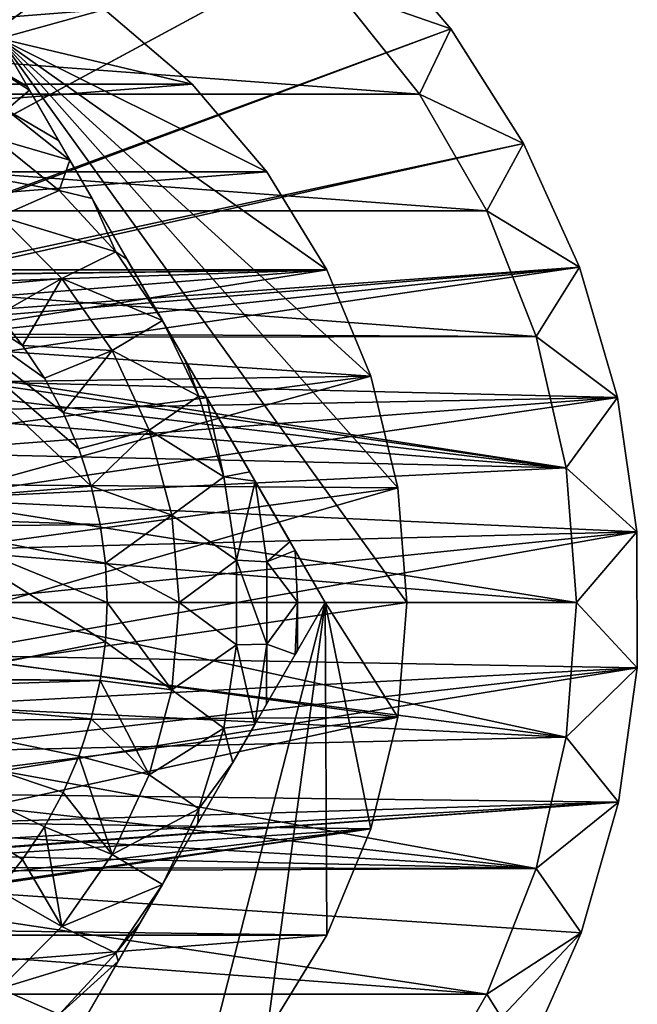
# Model space of a CAD drawing. Header units: inches. Extents: x -9.1 to 9.1, y 0 to 18.8.
# Tile 211 of 256: x -8.529 to -8.358, y 9.615 to 9.887. Entities that reach past the tile are written whole.
import ezdxf

# ---------------------------------------------------------------- set-up
doc = ezdxf.new("R2010")
doc.units = ezdxf.units.IN
doc.header["$LTSCALE"] = 65.185185
doc.header["$MEASUREMENT"] = 0
for name, color, linetype in [('102', 7, 'CONTINUOUS'), ('222', 7, 'CONTINUOUS'), ('223', 7, 'CONTINUOUS'), ('224', 7, 'CONTINUOUS'), ('603', 7, 'CONTINUOUS'), ('604', 7, 'CONTINUOUS'), ('605', 7, 'CONTINUOUS'), ('606', 7, 'CONTINUOUS'), ('607', 7, 'CONTINUOUS'), ('612', 7, 'CONTINUOUS'), ('613', 7, 'CONTINUOUS'), ('618', 7, 'CONTINUOUS'), ('619', 7, 'CONTINUOUS'), ('620', 7, 'CONTINUOUS'), ('642', 7, 'CONTINUOUS'), ('71', 7, 'CONTINUOUS'), ('77', 7, 'CONTINUOUS'), ('846', 7, 'CONTINUOUS')]:
    doc.layers.add(name, color=color, linetype=linetype)

msp = doc.modelspace()

# ---------------------------------------------------------------- linework, layer by layer
at = {"layer": '102', "color": 253, "linetype": 'Continuous', "true_color": 0xaab4c3}
for points in [[(-8.43419, 9.91348, 6.625), (-8.40979, 9.88487, 6.625), (-8.43419, 9.91348, 6.532), (-8.43419, 9.91348, 6.625)], [(-8.40979, 9.88487, 6.625), (-8.40979, 9.88487, 6.532), (-8.43419, 9.91348, 6.532), (-8.40979, 9.88487, 6.625)], [(-8.40979, 9.88487, 6.625), (-8.38963, 9.85312, 6.625), (-8.40979, 9.88487, 6.532), (-8.40979, 9.88487, 6.625)], [(-8.38963, 9.85312, 6.625), (-8.38963, 9.85312, 6.532), (-8.40979, 9.88487, 6.532), (-8.38963, 9.85312, 6.625)], [(-8.38963, 9.85312, 6.625), (-8.37414, 9.81886, 6.625), (-8.38963, 9.85312, 6.532), (-8.38963, 9.85312, 6.625)], [(-8.37414, 9.81886, 6.625), (-8.37414, 9.81886, 6.532), (-8.38963, 9.85312, 6.532), (-8.37414, 9.81886, 6.625)], [(-8.37414, 9.81886, 6.625), (-8.36359, 9.78277, 6.625), (-8.37414, 9.81886, 6.532), (-8.37414, 9.81886, 6.625)], [(-8.36359, 9.78277, 6.625), (-8.36359, 9.78277, 6.532), (-8.37414, 9.81886, 6.532), (-8.36359, 9.78277, 6.625)], [(-8.36359, 9.78277, 6.625), (-8.35822, 9.74555, 6.625), (-8.36359, 9.78277, 6.532), (-8.36359, 9.78277, 6.625)], [(-8.35822, 9.74555, 6.625), (-8.35822, 9.74555, 6.532), (-8.36359, 9.78277, 6.532), (-8.35822, 9.74555, 6.625)], [(-8.35822, 9.74555, 6.625), (-8.35811, 9.70794, 6.625), (-8.35822, 9.74555, 6.532), (-8.35822, 9.74555, 6.625)], [(-8.35811, 9.70794, 6.625), (-8.35811, 9.70794, 6.532), (-8.35822, 9.74555, 6.532), (-8.35811, 9.70794, 6.625)], [(-8.35811, 9.70794, 6.625), (-8.36328, 9.67069, 6.625), (-8.35811, 9.70794, 6.532), (-8.35811, 9.70794, 6.625)], [(-8.36328, 9.67069, 6.625), (-8.36328, 9.67069, 6.532), (-8.35811, 9.70794, 6.532), (-8.36328, 9.67069, 6.625)], [(-8.36328, 9.67069, 6.625), (-8.37362, 9.63454, 6.625), (-8.36328, 9.67069, 6.532), (-8.36328, 9.67069, 6.625)], [(-8.37362, 9.63454, 6.625), (-8.37362, 9.63454, 6.532), (-8.36328, 9.67069, 6.532), (-8.37362, 9.63454, 6.625)], [(-8.37362, 9.63454, 6.625), (-8.38893, 9.60019, 6.625), (-8.37362, 9.63454, 6.532), (-8.37362, 9.63454, 6.625)], [(-8.38893, 9.60019, 6.625), (-8.38893, 9.60019, 6.532), (-8.37362, 9.63454, 6.532), (-8.38893, 9.60019, 6.625)]]:
    msp.add_3dface(points, dxfattribs=at)
at = {"layer": '222', "color": 252, "linetype": 'Continuous', "true_color": 0x969696}
for points in [[(-8.80826, 9.89604, 6.407), (-8.41844, 9.86683, 6.407), (-8.83156, 9.86683, 6.407), (-8.80826, 9.89604, 6.407)], [(-8.44174, 9.89604, 6.407), (-8.41844, 9.86683, 6.407), (-8.80826, 9.89604, 6.407), (-8.44174, 9.89604, 6.407)], [(-8.83156, 9.86683, 6.407), (-8.39976, 9.83447, 6.407), (-8.85024, 9.83447, 6.407), (-8.83156, 9.86683, 6.407)], [(-8.41844, 9.86683, 6.407), (-8.39976, 9.83447, 6.407), (-8.83156, 9.86683, 6.407), (-8.41844, 9.86683, 6.407)], [(-8.39976, 9.83447, 6.407), (-8.38611, 9.79969, 6.407), (-8.85024, 9.83447, 6.407), (-8.39976, 9.83447, 6.407)], [(-8.85024, 9.83447, 6.407), (-8.38611, 9.79969, 6.407), (-8.625, 9.8007, 6.407), (-8.85024, 9.83447, 6.407)], [(-8.625, 9.8007, 6.407), (-8.38611, 9.79969, 6.407), (-8.61043, 9.79927, 6.407), (-8.625, 9.8007, 6.407)], [(-8.38611, 9.79969, 6.407), (-8.37779, 9.76326, 6.407), (-8.61043, 9.79927, 6.407), (-8.38611, 9.79969, 6.407)], [(-8.61043, 9.79927, 6.407), (-8.37779, 9.76326, 6.407), (-8.59641, 9.79502, 6.407), (-8.61043, 9.79927, 6.407)], [(-8.59641, 9.79502, 6.407), (-8.37779, 9.76326, 6.407), (-8.5835, 9.78811, 6.407), (-8.59641, 9.79502, 6.407)], [(-8.5835, 9.78811, 6.407), (-8.37779, 9.76326, 6.407), (-8.57218, 9.77882, 6.407), (-8.5835, 9.78811, 6.407)], [(-8.57218, 9.77882, 6.407), (-8.37779, 9.76326, 6.407), (-8.56289, 9.7675, 6.407), (-8.57218, 9.77882, 6.407)], [(-8.56289, 9.7675, 6.407), (-8.37779, 9.76326, 6.407), (-8.55598, 9.75459, 6.407), (-8.56289, 9.7675, 6.407)], [(-8.37779, 9.76326, 6.407), (-8.375, 9.726, 6.407), (-8.55598, 9.75459, 6.407), (-8.37779, 9.76326, 6.407)], [(-8.55598, 9.75459, 6.407), (-8.375, 9.726, 6.407), (-8.55173, 9.74057, 6.407), (-8.55598, 9.75459, 6.407)], [(-8.55173, 9.74057, 6.407), (-8.375, 9.726, 6.407), (-8.5503, 9.726, 6.407), (-8.55173, 9.74057, 6.407)], [(-8.5503, 9.726, 6.407), (-8.37779, 9.68874, 6.407), (-8.55173, 9.71143, 6.407), (-8.5503, 9.726, 6.407)], [(-8.375, 9.726, 6.407), (-8.37779, 9.68874, 6.407), (-8.5503, 9.726, 6.407), (-8.375, 9.726, 6.407)], [(-8.55173, 9.71143, 6.407), (-8.37779, 9.68874, 6.407), (-8.55598, 9.69741, 6.407), (-8.55173, 9.71143, 6.407)], [(-8.55598, 9.69741, 6.407), (-8.37779, 9.68874, 6.407), (-8.56289, 9.6845, 6.407), (-8.55598, 9.69741, 6.407)], [(-8.37779, 9.68874, 6.407), (-8.38611, 9.65231, 6.407), (-8.56289, 9.6845, 6.407), (-8.37779, 9.68874, 6.407)], [(-8.56289, 9.6845, 6.407), (-8.38611, 9.65231, 6.407), (-8.57218, 9.67318, 6.407), (-8.56289, 9.6845, 6.407)], [(-8.57218, 9.67318, 6.407), (-8.38611, 9.65231, 6.407), (-8.5835, 9.66389, 6.407), (-8.57218, 9.67318, 6.407)], [(-8.5835, 9.66389, 6.407), (-8.38611, 9.65231, 6.407), (-8.59641, 9.65698, 6.407), (-8.5835, 9.66389, 6.407)], [(-8.59641, 9.65698, 6.407), (-8.38611, 9.65231, 6.407), (-8.61043, 9.65273, 6.407), (-8.59641, 9.65698, 6.407)], [(-8.85024, 9.61753, 6.407), (-8.86389, 9.65231, 6.407), (-8.39976, 9.61753, 6.407), (-8.85024, 9.61753, 6.407)], [(-8.39976, 9.61753, 6.407), (-8.86389, 9.65231, 6.407), (-8.625, 9.6513, 6.407), (-8.39976, 9.61753, 6.407)], [(-8.38611, 9.65231, 6.407), (-8.625, 9.6513, 6.407), (-8.61043, 9.65273, 6.407), (-8.38611, 9.65231, 6.407)], [(-8.38611, 9.65231, 6.407), (-8.39976, 9.61753, 6.407), (-8.625, 9.6513, 6.407), (-8.38611, 9.65231, 6.407)], [(-8.83156, 9.58517, 6.407), (-8.85024, 9.61753, 6.407), (-8.41844, 9.58517, 6.407), (-8.83156, 9.58517, 6.407)], [(-8.41844, 9.58517, 6.407), (-8.85024, 9.61753, 6.407), (-8.39976, 9.61753, 6.407), (-8.41844, 9.58517, 6.407)]]:
    msp.add_3dface(points, dxfattribs=at)
at = {"layer": '223', "color": 252, "linetype": 'Continuous', "true_color": 0x969696}
for points in [[(-8.375, 9.726, 6.532), (-8.37779, 9.68874, 6.532), (-8.375, 9.726, 6.407), (-8.375, 9.726, 6.532)], [(-8.375, 9.726, 6.407), (-8.37779, 9.68874, 6.532), (-8.37779, 9.68874, 6.407), (-8.375, 9.726, 6.407)], [(-8.37779, 9.68874, 6.532), (-8.38611, 9.65231, 6.532), (-8.37779, 9.68874, 6.407), (-8.37779, 9.68874, 6.532)], [(-8.38611, 9.65231, 6.532), (-8.38611, 9.65231, 6.407), (-8.37779, 9.68874, 6.407), (-8.38611, 9.65231, 6.532)], [(-8.38611, 9.65231, 6.532), (-8.39976, 9.61753, 6.532), (-8.38611, 9.65231, 6.407), (-8.38611, 9.65231, 6.532)], [(-8.39976, 9.61753, 6.532), (-8.39976, 9.61753, 6.407), (-8.38611, 9.65231, 6.407), (-8.39976, 9.61753, 6.532)], [(-8.39976, 9.61753, 6.532), (-8.41844, 9.58517, 6.532), (-8.41844, 9.58517, 6.407), (-8.39976, 9.61753, 6.532)], [(-8.39976, 9.61753, 6.532), (-8.41844, 9.58517, 6.407), (-8.39976, 9.61753, 6.407), (-8.39976, 9.61753, 6.532)]]:
    msp.add_3dface(points, dxfattribs=at)
at = {"layer": '224', "color": 252, "linetype": 'Continuous', "true_color": 0x969696}
for points in [[(-8.44174, 9.89604, 6.532), (-8.41844, 9.86683, 6.532), (-8.44174, 9.89604, 6.407), (-8.44174, 9.89604, 6.532)], [(-8.41844, 9.86683, 6.532), (-8.41844, 9.86683, 6.407), (-8.44174, 9.89604, 6.407), (-8.41844, 9.86683, 6.532)], [(-8.41844, 9.86683, 6.532), (-8.39976, 9.83447, 6.532), (-8.41844, 9.86683, 6.407), (-8.41844, 9.86683, 6.532)], [(-8.39976, 9.83447, 6.532), (-8.39976, 9.83447, 6.407), (-8.41844, 9.86683, 6.407), (-8.39976, 9.83447, 6.532)], [(-8.39976, 9.83447, 6.532), (-8.38611, 9.79969, 6.532), (-8.39976, 9.83447, 6.407), (-8.39976, 9.83447, 6.532)], [(-8.38611, 9.79969, 6.532), (-8.38611, 9.79969, 6.407), (-8.39976, 9.83447, 6.407), (-8.38611, 9.79969, 6.532)], [(-8.38611, 9.79969, 6.532), (-8.37779, 9.76326, 6.532), (-8.38611, 9.79969, 6.407), (-8.38611, 9.79969, 6.532)], [(-8.37779, 9.76326, 6.532), (-8.37779, 9.76326, 6.407), (-8.38611, 9.79969, 6.407), (-8.37779, 9.76326, 6.532)], [(-8.37779, 9.76326, 6.532), (-8.375, 9.726, 6.532), (-8.37779, 9.76326, 6.407), (-8.37779, 9.76326, 6.532)], [(-8.375, 9.726, 6.532), (-8.375, 9.726, 6.407), (-8.37779, 9.76326, 6.407), (-8.375, 9.726, 6.532)]]:
    msp.add_3dface(points, dxfattribs=at)
at = {"layer": '603', "color": 252, "linetype": 'Continuous', "true_color": 0x969696}
for points in [[(-8.74432, 9.89023, 6.319), (-8.76854, 9.86954, 6.319), (-8.50568, 9.89023, 6.319), (-8.74432, 9.89023, 6.319)], [(-8.50568, 9.89023, 6.319), (-8.76854, 9.86954, 6.319), (-8.48146, 9.86954, 6.319), (-8.50568, 9.89023, 6.319)], [(-8.76854, 9.86954, 6.319), (-8.78923, 9.84532, 6.319), (-8.48146, 9.86954, 6.319), (-8.76854, 9.86954, 6.319)], [(-8.48146, 9.86954, 6.319), (-8.78923, 9.84532, 6.319), (-8.46077, 9.84532, 6.319), (-8.48146, 9.86954, 6.319)], [(-8.78923, 9.84532, 6.319), (-8.80587, 9.81816, 6.319), (-8.46077, 9.84532, 6.319), (-8.78923, 9.84532, 6.319)], [(-8.46077, 9.84532, 6.319), (-8.80587, 9.81816, 6.319), (-8.44413, 9.81816, 6.319), (-8.46077, 9.84532, 6.319)], [(-8.80587, 9.81816, 6.319), (-8.63334, 9.81594, 6.319), (-8.44413, 9.81816, 6.319), (-8.80587, 9.81816, 6.319)], [(-8.63334, 9.81594, 6.319), (-8.61666, 9.81594, 6.319), (-8.44413, 9.81816, 6.319), (-8.63334, 9.81594, 6.319)], [(-8.61666, 9.81594, 6.319), (-8.60026, 9.81287, 6.319), (-8.44413, 9.81816, 6.319), (-8.61666, 9.81594, 6.319)], [(-8.60026, 9.81287, 6.319), (-8.58471, 9.80685, 6.319), (-8.44413, 9.81816, 6.319), (-8.60026, 9.81287, 6.319)], [(-8.58471, 9.80685, 6.319), (-8.57054, 9.79806, 6.319), (-8.44413, 9.81816, 6.319), (-8.58471, 9.80685, 6.319)], [(-8.44413, 9.81816, 6.319), (-8.57054, 9.79806, 6.319), (-8.43194, 9.78873, 6.319), (-8.44413, 9.81816, 6.319)], [(-8.57054, 9.79806, 6.319), (-8.55821, 9.78682, 6.319), (-8.43194, 9.78873, 6.319), (-8.57054, 9.79806, 6.319)], [(-8.55821, 9.78682, 6.319), (-8.54817, 9.7735, 6.319), (-8.43194, 9.78873, 6.319), (-8.55821, 9.78682, 6.319)], [(-8.54817, 9.7735, 6.319), (-8.54075, 9.75857, 6.319), (-8.43194, 9.78873, 6.319), (-8.54817, 9.7735, 6.319)], [(-8.43194, 9.78873, 6.319), (-8.54075, 9.75857, 6.319), (-8.4245, 9.75776, 6.319), (-8.43194, 9.78873, 6.319)], [(-8.54075, 9.75857, 6.319), (-8.5362, 9.74252, 6.319), (-8.4245, 9.75776, 6.319), (-8.54075, 9.75857, 6.319)], [(-8.5362, 9.74252, 6.319), (-8.53467, 9.726, 6.319), (-8.4245, 9.75776, 6.319), (-8.5362, 9.74252, 6.319)], [(-8.4245, 9.75776, 6.319), (-8.53467, 9.726, 6.319), (-8.422, 9.726, 6.319), (-8.4245, 9.75776, 6.319)], [(-8.53467, 9.726, 6.319), (-8.5362, 9.70948, 6.319), (-8.422, 9.726, 6.319), (-8.53467, 9.726, 6.319)], [(-8.422, 9.726, 6.319), (-8.5362, 9.70948, 6.319), (-8.4245, 9.69424, 6.319), (-8.422, 9.726, 6.319)], [(-8.5362, 9.70948, 6.319), (-8.54075, 9.69343, 6.319), (-8.4245, 9.69424, 6.319), (-8.5362, 9.70948, 6.319)], [(-8.54817, 9.6785, 6.319), (-8.55821, 9.66518, 6.319), (-8.4245, 9.69424, 6.319), (-8.54817, 9.6785, 6.319)], [(-8.4245, 9.69424, 6.319), (-8.55821, 9.66518, 6.319), (-8.43194, 9.66327, 6.319), (-8.4245, 9.69424, 6.319)], [(-8.54075, 9.69343, 6.319), (-8.54817, 9.6785, 6.319), (-8.4245, 9.69424, 6.319), (-8.54075, 9.69343, 6.319)], [(-8.60026, 9.63913, 6.319), (-8.61666, 9.63606, 6.319), (-8.43194, 9.66327, 6.319), (-8.60026, 9.63913, 6.319)], [(-8.43194, 9.66327, 6.319), (-8.61666, 9.63606, 6.319), (-8.44413, 9.63384, 6.319), (-8.43194, 9.66327, 6.319)], [(-8.58471, 9.64515, 6.319), (-8.60026, 9.63913, 6.319), (-8.43194, 9.66327, 6.319), (-8.58471, 9.64515, 6.319)], [(-8.57054, 9.65394, 6.319), (-8.58471, 9.64515, 6.319), (-8.43194, 9.66327, 6.319), (-8.57054, 9.65394, 6.319)], [(-8.55821, 9.66518, 6.319), (-8.57054, 9.65394, 6.319), (-8.43194, 9.66327, 6.319), (-8.55821, 9.66518, 6.319)], [(-8.44413, 9.63384, 6.319), (-8.61666, 9.63606, 6.319), (-8.80587, 9.63384, 6.319), (-8.44413, 9.63384, 6.319)], [(-8.78923, 9.60668, 6.319), (-8.44413, 9.63384, 6.319), (-8.80587, 9.63384, 6.319), (-8.78923, 9.60668, 6.319)], [(-8.46077, 9.60668, 6.319), (-8.44413, 9.63384, 6.319), (-8.78923, 9.60668, 6.319), (-8.46077, 9.60668, 6.319)]]:
    msp.add_3dface(points, dxfattribs=at)
at = {"layer": '604', "color": 252, "linetype": 'Continuous', "true_color": 0x969696}
for points in [[(-8.74432, 9.89023, 6.294), (-8.50568, 9.89023, 6.294), (-8.53479, 9.88225, 6.294), (-8.74432, 9.89023, 6.294)], [(-8.50568, 9.89023, 6.294), (-8.48146, 9.86954, 6.294), (-8.53479, 9.88225, 6.294), (-8.50568, 9.89023, 6.294)], [(-8.4245, 9.75776, 6.294), (-8.422, 9.726, 6.294), (-8.53479, 9.88225, 6.294), (-8.4245, 9.75776, 6.294)], [(-8.53479, 9.88225, 6.294), (-8.422, 9.726, 6.294), (-8.44458, 9.726, 6.294), (-8.53479, 9.88225, 6.294)], [(-8.43194, 9.78873, 6.294), (-8.4245, 9.75776, 6.294), (-8.53479, 9.88225, 6.294), (-8.43194, 9.78873, 6.294)], [(-8.44413, 9.81816, 6.294), (-8.43194, 9.78873, 6.294), (-8.53479, 9.88225, 6.294), (-8.44413, 9.81816, 6.294)], [(-8.46077, 9.84532, 6.294), (-8.44413, 9.81816, 6.294), (-8.53479, 9.88225, 6.294), (-8.46077, 9.84532, 6.294)], [(-8.48146, 9.86954, 6.294), (-8.46077, 9.84532, 6.294), (-8.53479, 9.88225, 6.294), (-8.48146, 9.86954, 6.294)], [(-8.48146, 9.58246, 6.294), (-8.53479, 9.56975, 6.294), (-8.44458, 9.726, 6.294), (-8.48146, 9.58246, 6.294)], [(-8.46077, 9.60668, 6.294), (-8.48146, 9.58246, 6.294), (-8.44458, 9.726, 6.294), (-8.46077, 9.60668, 6.294)], [(-8.44413, 9.63384, 6.294), (-8.46077, 9.60668, 6.294), (-8.44458, 9.726, 6.294), (-8.44413, 9.63384, 6.294)], [(-8.43194, 9.66327, 6.294), (-8.44413, 9.63384, 6.294), (-8.44458, 9.726, 6.294), (-8.43194, 9.66327, 6.294)], [(-8.4245, 9.69424, 6.294), (-8.43194, 9.66327, 6.294), (-8.44458, 9.726, 6.294), (-8.4245, 9.69424, 6.294)], [(-8.422, 9.726, 6.294), (-8.4245, 9.69424, 6.294), (-8.44458, 9.726, 6.294), (-8.422, 9.726, 6.294)]]:
    msp.add_3dface(points, dxfattribs=at)
at = {"layer": '605', "color": 252, "linetype": 'Continuous', "true_color": 0x969696}
for points in [[(-8.50568, 9.89023, 6.319), (-8.48146, 9.86954, 6.319), (-8.50568, 9.89023, 6.294), (-8.50568, 9.89023, 6.319)], [(-8.48146, 9.86954, 6.319), (-8.48146, 9.86954, 6.294), (-8.50568, 9.89023, 6.294), (-8.48146, 9.86954, 6.319)], [(-8.48146, 9.86954, 6.319), (-8.46077, 9.84532, 6.319), (-8.48146, 9.86954, 6.294), (-8.48146, 9.86954, 6.319)], [(-8.46077, 9.84532, 6.319), (-8.46077, 9.84532, 6.294), (-8.48146, 9.86954, 6.294), (-8.46077, 9.84532, 6.319)], [(-8.46077, 9.84532, 6.319), (-8.44413, 9.81816, 6.319), (-8.46077, 9.84532, 6.294), (-8.46077, 9.84532, 6.319)], [(-8.44413, 9.81816, 6.319), (-8.44413, 9.81816, 6.294), (-8.46077, 9.84532, 6.294), (-8.44413, 9.81816, 6.319)], [(-8.44413, 9.81816, 6.319), (-8.43194, 9.78873, 6.319), (-8.44413, 9.81816, 6.294), (-8.44413, 9.81816, 6.319)], [(-8.43194, 9.78873, 6.319), (-8.43194, 9.78873, 6.294), (-8.44413, 9.81816, 6.294), (-8.43194, 9.78873, 6.319)], [(-8.43194, 9.78873, 6.319), (-8.4245, 9.75776, 6.319), (-8.43194, 9.78873, 6.294), (-8.43194, 9.78873, 6.319)], [(-8.4245, 9.75776, 6.319), (-8.4245, 9.75776, 6.294), (-8.43194, 9.78873, 6.294), (-8.4245, 9.75776, 6.319)], [(-8.4245, 9.75776, 6.319), (-8.422, 9.726, 6.319), (-8.4245, 9.75776, 6.294), (-8.4245, 9.75776, 6.319)], [(-8.422, 9.726, 6.319), (-8.422, 9.726, 6.294), (-8.4245, 9.75776, 6.294), (-8.422, 9.726, 6.319)]]:
    msp.add_3dface(points, dxfattribs=at)
at = {"layer": '606', "color": 252, "linetype": 'Continuous', "true_color": 0x969696}
for points in [[(-8.422, 9.726, 6.319), (-8.4245, 9.69424, 6.319), (-8.422, 9.726, 6.294), (-8.422, 9.726, 6.319)], [(-8.4245, 9.69424, 6.319), (-8.4245, 9.69424, 6.294), (-8.422, 9.726, 6.294), (-8.4245, 9.69424, 6.319)], [(-8.4245, 9.69424, 6.319), (-8.43194, 9.66327, 6.319), (-8.4245, 9.69424, 6.294), (-8.4245, 9.69424, 6.319)], [(-8.43194, 9.66327, 6.319), (-8.43194, 9.66327, 6.294), (-8.4245, 9.69424, 6.294), (-8.43194, 9.66327, 6.319)], [(-8.43194, 9.66327, 6.319), (-8.44413, 9.63384, 6.319), (-8.43194, 9.66327, 6.294), (-8.43194, 9.66327, 6.319)], [(-8.44413, 9.63384, 6.319), (-8.44413, 9.63384, 6.294), (-8.43194, 9.66327, 6.294), (-8.44413, 9.63384, 6.319)], [(-8.44413, 9.63384, 6.319), (-8.46077, 9.60668, 6.319), (-8.44413, 9.63384, 6.294), (-8.44413, 9.63384, 6.319)], [(-8.46077, 9.60668, 6.319), (-8.46077, 9.60668, 6.294), (-8.44413, 9.63384, 6.294), (-8.46077, 9.60668, 6.319)]]:
    msp.add_3dface(points, dxfattribs=at)
at = {"layer": '607', "color": 252, "linetype": 'Continuous', "true_color": 0x969696}
for points in [[(-8.53627, 9.85461, 6.194), (-8.51828, 9.84013, 6.194), (-8.55455, 9.84698, 6.194), (-8.53627, 9.85461, 6.194)], [(-8.55455, 9.84698, 6.194), (-8.51828, 9.84013, 6.194), (-8.53467, 9.83296, 6.194), (-8.55455, 9.84698, 6.194)], [(-8.51828, 9.84013, 6.194), (-8.50262, 9.82314, 6.194), (-8.53467, 9.83296, 6.194), (-8.51828, 9.84013, 6.194)], [(-8.53467, 9.83296, 6.194), (-8.50262, 9.82314, 6.194), (-8.51753, 9.81572, 6.194), (-8.53467, 9.83296, 6.194)], [(-8.50262, 9.82314, 6.194), (-8.48968, 9.80413, 6.194), (-8.51753, 9.81572, 6.194), (-8.50262, 9.82314, 6.194)], [(-8.51753, 9.81572, 6.194), (-8.48968, 9.80413, 6.194), (-8.50363, 9.79577, 6.194), (-8.51753, 9.81572, 6.194)], [(-8.48968, 9.80413, 6.194), (-8.47958, 9.78315, 6.194), (-8.50363, 9.79577, 6.194), (-8.48968, 9.80413, 6.194)], [(-8.50363, 9.79577, 6.194), (-8.47958, 9.78315, 6.194), (-8.49338, 9.77372, 6.194), (-8.50363, 9.79577, 6.194)], [(-8.47958, 9.78315, 6.194), (-8.47268, 9.76081, 6.194), (-8.49338, 9.77372, 6.194), (-8.47958, 9.78315, 6.194)], [(-8.49338, 9.77372, 6.194), (-8.47268, 9.76081, 6.194), (-8.48711, 9.75022, 6.194), (-8.49338, 9.77372, 6.194)], [(-8.47268, 9.76081, 6.194), (-8.46919, 9.73769, 6.194), (-8.48711, 9.75022, 6.194), (-8.47268, 9.76081, 6.194)], [(-8.48711, 9.75022, 6.194), (-8.46919, 9.73769, 6.194), (-8.485, 9.726, 6.194), (-8.48711, 9.75022, 6.194)], [(-8.46919, 9.73769, 6.194), (-8.46919, 9.71431, 6.194), (-8.485, 9.726, 6.194), (-8.46919, 9.73769, 6.194)], [(-8.485, 9.726, 6.194), (-8.46919, 9.71431, 6.194), (-8.48711, 9.70178, 6.194), (-8.485, 9.726, 6.194)], [(-8.46919, 9.71431, 6.194), (-8.47268, 9.69119, 6.194), (-8.48711, 9.70178, 6.194), (-8.46919, 9.71431, 6.194)], [(-8.48711, 9.70178, 6.194), (-8.47268, 9.69119, 6.194), (-8.49338, 9.67828, 6.194), (-8.48711, 9.70178, 6.194)], [(-8.47268, 9.69119, 6.194), (-8.47958, 9.66885, 6.194), (-8.49338, 9.67828, 6.194), (-8.47268, 9.69119, 6.194)], [(-8.49338, 9.67828, 6.194), (-8.47958, 9.66885, 6.194), (-8.50363, 9.65623, 6.194), (-8.49338, 9.67828, 6.194)], [(-8.47958, 9.66885, 6.194), (-8.48968, 9.64788, 6.194), (-8.50363, 9.65623, 6.194), (-8.47958, 9.66885, 6.194)], [(-8.50363, 9.65623, 6.194), (-8.48968, 9.64788, 6.194), (-8.51753, 9.63628, 6.194), (-8.50363, 9.65623, 6.194)], [(-8.48968, 9.64788, 6.194), (-8.50262, 9.62886, 6.194), (-8.51753, 9.63628, 6.194), (-8.48968, 9.64788, 6.194)], [(-8.51753, 9.63628, 6.194), (-8.50262, 9.62886, 6.194), (-8.53467, 9.61904, 6.194), (-8.51753, 9.63628, 6.194)], [(-8.50262, 9.62886, 6.194), (-8.51828, 9.61187, 6.194), (-8.53467, 9.61904, 6.194), (-8.50262, 9.62886, 6.194)], [(-8.53467, 9.61904, 6.194), (-8.51828, 9.61187, 6.194), (-8.55455, 9.60502, 6.194), (-8.53467, 9.61904, 6.194)]]:
    msp.add_3dface(points, dxfattribs=at)
at = {"layer": '612', "color": 252, "linetype": 'Continuous', "true_color": 0x969696}
for points in [[(-8.53479, 9.88225, 6.294), (-8.44458, 9.726, 6.294), (-8.53479, 9.88225, 6.20023), (-8.53479, 9.88225, 6.294)], [(-8.53479, 9.88225, 6.20023), (-8.44458, 9.726, 6.294), (-8.5271, 9.86893, 6.19698), (-8.53479, 9.88225, 6.20023)], [(-8.5271, 9.86893, 6.19698), (-8.44458, 9.726, 6.294), (-8.5265, 9.86789, 6.19679), (-8.5271, 9.86893, 6.19698)], [(-8.5265, 9.86789, 6.19679), (-8.44458, 9.726, 6.294), (-8.51848, 9.85399, 6.19507), (-8.5265, 9.86789, 6.19679)], [(-8.51848, 9.85399, 6.19507), (-8.44458, 9.726, 6.294), (-8.51529, 9.84848, 6.19467), (-8.51848, 9.85399, 6.19507)], [(-8.51529, 9.84848, 6.19467), (-8.44458, 9.726, 6.294), (-8.50917, 9.83788, 6.19423), (-8.51529, 9.84848, 6.19467)], [(-8.50917, 9.83788, 6.19423), (-8.44458, 9.726, 6.294), (-8.4995, 9.82112, 6.19402), (-8.50917, 9.83788, 6.19423)], [(-8.44458, 9.726, 6.294), (-8.48968, 9.80413, 6.194), (-8.4995, 9.82112, 6.19402), (-8.44458, 9.726, 6.294)], [(-8.48968, 9.80413, 6.194), (-8.44458, 9.726, 6.294), (-8.48354, 9.79349, 6.194), (-8.48968, 9.80413, 6.194)], [(-8.48354, 9.79349, 6.194), (-8.44458, 9.726, 6.294), (-8.47743, 9.7829, 6.19404), (-8.48354, 9.79349, 6.194)], [(-8.47743, 9.7829, 6.19404), (-8.44458, 9.726, 6.294), (-8.46547, 9.76218, 6.19454), (-8.47743, 9.7829, 6.19404)], [(-8.46547, 9.76218, 6.19454), (-8.44458, 9.726, 6.294), (-8.46397, 9.75959, 6.19469), (-8.46547, 9.76218, 6.19454)], [(-8.46397, 9.75959, 6.19469), (-8.44458, 9.726, 6.294), (-8.45433, 9.74289, 6.19638), (-8.46397, 9.75959, 6.19469)], [(-8.45433, 9.74289, 6.19638), (-8.44458, 9.726, 6.294), (-8.45291, 9.74043, 6.19678), (-8.45433, 9.74289, 6.19638)], [(-8.44458, 9.726, 6.294), (-8.44458, 9.726, 6.20023), (-8.45291, 9.74043, 6.19678), (-8.44458, 9.726, 6.294)]]:
    msp.add_3dface(points, dxfattribs=at)
at = {"layer": '613', "color": 252, "linetype": 'Continuous', "true_color": 0x969696}
for points in [[(-8.44458, 9.726, 6.294), (-8.53479, 9.56975, 6.294), (-8.44458, 9.726, 6.20023), (-8.44458, 9.726, 6.294)], [(-8.44458, 9.726, 6.20023), (-8.53479, 9.56975, 6.294), (-8.45223, 9.71275, 6.19699), (-8.44458, 9.726, 6.20023)], [(-8.45223, 9.71275, 6.19699), (-8.53479, 9.56975, 6.294), (-8.45287, 9.71163, 6.19679), (-8.45223, 9.71275, 6.19699)], [(-8.45287, 9.71163, 6.19679), (-8.53479, 9.56975, 6.294), (-8.46084, 9.69783, 6.19507), (-8.45287, 9.71163, 6.19679)], [(-8.46084, 9.69783, 6.19507), (-8.53479, 9.56975, 6.294), (-8.46408, 9.69222, 6.19467), (-8.46084, 9.69783, 6.19507)], [(-8.46408, 9.69222, 6.19467), (-8.53479, 9.56975, 6.294), (-8.47015, 9.68171, 6.19423), (-8.46408, 9.69222, 6.19467)], [(-8.47015, 9.68171, 6.19423), (-8.53479, 9.56975, 6.294), (-8.47985, 9.66491, 6.19402), (-8.47015, 9.68171, 6.19423)], [(-8.53479, 9.56975, 6.294), (-8.48968, 9.64788, 6.194), (-8.47985, 9.66491, 6.19402), (-8.53479, 9.56975, 6.294)], [(-8.48968, 9.64788, 6.194), (-8.53479, 9.56975, 6.294), (-8.49582, 9.63725, 6.194), (-8.48968, 9.64788, 6.194)], [(-8.49582, 9.63725, 6.194), (-8.53479, 9.56975, 6.294), (-8.50192, 9.62668, 6.19404), (-8.49582, 9.63725, 6.194)], [(-8.50192, 9.62668, 6.19404), (-8.53479, 9.56975, 6.294), (-8.51387, 9.60598, 6.19454), (-8.50192, 9.62668, 6.19404)]]:
    msp.add_3dface(points, dxfattribs=at)
at = {"layer": '618', "color": 252, "linetype": 'Continuous', "true_color": 0x969696}
for points in [[(-8.6, 9.75061, 6.214), (-8.6, 9.84337, 6.214), (-8.50942, 9.75826, 6.214), (-8.6, 9.75061, 6.214)], [(-8.50942, 9.75826, 6.214), (-8.6, 9.84337, 6.214), (-8.51282, 9.7686, 6.214), (-8.50942, 9.75826, 6.214)], [(-8.51282, 9.7686, 6.214), (-8.6, 9.84337, 6.214), (-8.51714, 9.77859, 6.214), (-8.51282, 9.7686, 6.214)], [(-8.51714, 9.77859, 6.214), (-8.6, 9.84337, 6.214), (-8.52235, 9.78815, 6.214), (-8.51714, 9.77859, 6.214)], [(-8.52235, 9.78815, 6.214), (-8.6, 9.84337, 6.214), (-8.5284, 9.79719, 6.214), (-8.52235, 9.78815, 6.214)], [(-8.5284, 9.79719, 6.214), (-8.6, 9.84337, 6.214), (-8.53525, 9.80565, 6.214), (-8.5284, 9.79719, 6.214)], [(-8.50697, 9.74765, 6.214), (-8.6, 9.75061, 6.214), (-8.50942, 9.75826, 6.214), (-8.50697, 9.74765, 6.214)], [(-8.55649, 9.74701, 6.214), (-8.6, 9.75061, 6.214), (-8.50697, 9.74765, 6.214), (-8.55649, 9.74701, 6.214)], [(-8.50549, 9.73687, 6.214), (-8.55649, 9.74701, 6.214), (-8.50697, 9.74765, 6.214), (-8.50549, 9.73687, 6.214)], [(-8.55649, 9.70499, 6.214), (-8.55649, 9.74701, 6.214), (-8.50549, 9.71513, 6.214), (-8.55649, 9.70499, 6.214)], [(-8.50549, 9.71513, 6.214), (-8.55649, 9.74701, 6.214), (-8.505, 9.726, 6.214), (-8.50549, 9.71513, 6.214)], [(-8.505, 9.726, 6.214), (-8.55649, 9.74701, 6.214), (-8.50549, 9.73687, 6.214), (-8.505, 9.726, 6.214)], [(-8.50697, 9.70435, 6.214), (-8.55649, 9.70499, 6.214), (-8.50549, 9.71513, 6.214), (-8.50697, 9.70435, 6.214)], [(-8.6, 9.70139, 6.214), (-8.59132, 9.70499, 6.214), (-8.50697, 9.70435, 6.214), (-8.6, 9.70139, 6.214)], [(-8.50942, 9.69374, 6.214), (-8.6, 9.70139, 6.214), (-8.50697, 9.70435, 6.214), (-8.50942, 9.69374, 6.214)], [(-8.59132, 9.70499, 6.214), (-8.55649, 9.70499, 6.214), (-8.50697, 9.70435, 6.214), (-8.59132, 9.70499, 6.214)], [(-8.53525, 9.64635, 6.214), (-8.6, 9.70139, 6.214), (-8.5284, 9.65481, 6.214), (-8.53525, 9.64635, 6.214)], [(-8.5284, 9.65481, 6.214), (-8.6, 9.70139, 6.214), (-8.52235, 9.66385, 6.214), (-8.5284, 9.65481, 6.214)], [(-8.52235, 9.66385, 6.214), (-8.6, 9.70139, 6.214), (-8.51714, 9.67341, 6.214), (-8.52235, 9.66385, 6.214)], [(-8.51714, 9.67341, 6.214), (-8.6, 9.70139, 6.214), (-8.51282, 9.6834, 6.214), (-8.51714, 9.67341, 6.214)], [(-8.51282, 9.6834, 6.214), (-8.6, 9.70139, 6.214), (-8.50942, 9.69374, 6.214), (-8.51282, 9.6834, 6.214)]]:
    msp.add_3dface(points, dxfattribs=at)
at = {"layer": '619', "color": 252, "linetype": 'Continuous', "true_color": 0x969696}
for points in [[(-8.47958, 9.78315, 6.194), (-8.48968, 9.80413, 6.194), (-8.48354, 9.79349, 6.194), (-8.47958, 9.78315, 6.194)], [(-8.47958, 9.78315, 6.194), (-8.48354, 9.79349, 6.194), (-8.47743, 9.7829, 6.19404), (-8.47958, 9.78315, 6.194)], [(-8.47268, 9.76081, 6.194), (-8.47958, 9.78315, 6.194), (-8.47743, 9.7829, 6.19404), (-8.47268, 9.76081, 6.194)], [(-8.47268, 9.76081, 6.194), (-8.47743, 9.7829, 6.19404), (-8.46547, 9.76218, 6.19454), (-8.47268, 9.76081, 6.194)], [(-8.47268, 9.76081, 6.194), (-8.46547, 9.76218, 6.19454), (-8.46397, 9.75959, 6.19469), (-8.47268, 9.76081, 6.194)], [(-8.46919, 9.73769, 6.194), (-8.47268, 9.76081, 6.194), (-8.46397, 9.75959, 6.19469), (-8.46919, 9.73769, 6.194)], [(-8.46919, 9.73769, 6.194), (-8.46397, 9.75959, 6.19469), (-8.46077, 9.73727, 6.19471), (-8.46919, 9.73769, 6.194)], [(-8.46397, 9.75959, 6.19469), (-8.45433, 9.74289, 6.19638), (-8.46077, 9.73727, 6.19471), (-8.46397, 9.75959, 6.19469)], [(-8.45433, 9.74289, 6.19638), (-8.45291, 9.74043, 6.19678), (-8.46077, 9.73727, 6.19471), (-8.45433, 9.74289, 6.19638)], [(-8.46077, 9.73727, 6.19471), (-8.45291, 9.74043, 6.19678), (-8.45224, 9.72611, 6.19681), (-8.46077, 9.73727, 6.19471)], [(-8.45291, 9.74043, 6.19678), (-8.44458, 9.726, 6.20023), (-8.45224, 9.72611, 6.19681), (-8.45291, 9.74043, 6.19678)], [(-8.46919, 9.71431, 6.194), (-8.46919, 9.73769, 6.194), (-8.46078, 9.71449, 6.19471), (-8.46919, 9.71431, 6.194)], [(-8.46078, 9.71449, 6.19471), (-8.46919, 9.73769, 6.194), (-8.46077, 9.73727, 6.19471), (-8.46078, 9.71449, 6.19471)], [(-8.46078, 9.71449, 6.19471), (-8.46077, 9.73727, 6.19471), (-8.45224, 9.72611, 6.19681), (-8.46078, 9.71449, 6.19471)], [(-8.45287, 9.71163, 6.19679), (-8.46078, 9.71449, 6.19471), (-8.45224, 9.72611, 6.19681), (-8.45287, 9.71163, 6.19679)], [(-8.45223, 9.71275, 6.19699), (-8.45287, 9.71163, 6.19679), (-8.45224, 9.72611, 6.19681), (-8.45223, 9.71275, 6.19699)], [(-8.44458, 9.726, 6.20023), (-8.45223, 9.71275, 6.19699), (-8.45224, 9.72611, 6.19681), (-8.44458, 9.726, 6.20023)], [(-8.47268, 9.69119, 6.194), (-8.46919, 9.71431, 6.194), (-8.46408, 9.69222, 6.19467), (-8.47268, 9.69119, 6.194)], [(-8.46408, 9.69222, 6.19467), (-8.46919, 9.71431, 6.194), (-8.46078, 9.71449, 6.19471), (-8.46408, 9.69222, 6.19467)], [(-8.46084, 9.69783, 6.19507), (-8.46408, 9.69222, 6.19467), (-8.46078, 9.71449, 6.19471), (-8.46084, 9.69783, 6.19507)], [(-8.45287, 9.71163, 6.19679), (-8.46084, 9.69783, 6.19507), (-8.46078, 9.71449, 6.19471), (-8.45287, 9.71163, 6.19679)], [(-8.47958, 9.66885, 6.194), (-8.47268, 9.69119, 6.194), (-8.47015, 9.68171, 6.19423), (-8.47958, 9.66885, 6.194)], [(-8.47268, 9.69119, 6.194), (-8.46408, 9.69222, 6.19467), (-8.47015, 9.68171, 6.19423), (-8.47268, 9.69119, 6.194)], [(-8.47958, 9.66885, 6.194), (-8.47015, 9.68171, 6.19423), (-8.47985, 9.66491, 6.19402), (-8.47958, 9.66885, 6.194)], [(-8.48968, 9.64788, 6.194), (-8.47958, 9.66885, 6.194), (-8.47985, 9.66491, 6.19402), (-8.48968, 9.64788, 6.194)]]:
    msp.add_3dface(points, dxfattribs=at)
at = {"layer": '620', "color": 252, "linetype": 'Continuous', "true_color": 0x969696}
for points in [[(-8.53479, 9.88225, 6.20023), (-8.5271, 9.86893, 6.19698), (-8.53871, 9.87567, 6.19681), (-8.53479, 9.88225, 6.20023)], [(-8.5271, 9.86893, 6.19698), (-8.5265, 9.86789, 6.19679), (-8.53871, 9.87567, 6.19681), (-8.5271, 9.86893, 6.19698)], [(-8.5265, 9.86789, 6.19679), (-8.53291, 9.86245, 6.19471), (-8.53871, 9.87567, 6.19681), (-8.5265, 9.86789, 6.19679)], [(-8.5265, 9.86789, 6.19679), (-8.51848, 9.85399, 6.19507), (-8.53291, 9.86245, 6.19471), (-8.5265, 9.86789, 6.19679)], [(-8.51529, 9.84848, 6.19467), (-8.53627, 9.85461, 6.194), (-8.53291, 9.86245, 6.19471), (-8.51529, 9.84848, 6.19467)], [(-8.51848, 9.85399, 6.19507), (-8.51529, 9.84848, 6.19467), (-8.53291, 9.86245, 6.19471), (-8.51848, 9.85399, 6.19507)], [(-8.51828, 9.84013, 6.194), (-8.53627, 9.85461, 6.194), (-8.51529, 9.84848, 6.19467), (-8.51828, 9.84013, 6.194)], [(-8.51828, 9.84013, 6.194), (-8.51529, 9.84848, 6.19467), (-8.50917, 9.83788, 6.19423), (-8.51828, 9.84013, 6.194)], [(-8.50262, 9.82314, 6.194), (-8.51828, 9.84013, 6.194), (-8.50917, 9.83788, 6.19423), (-8.50262, 9.82314, 6.194)], [(-8.50262, 9.82314, 6.194), (-8.50917, 9.83788, 6.19423), (-8.4995, 9.82112, 6.19402), (-8.50262, 9.82314, 6.194)], [(-8.48968, 9.80413, 6.194), (-8.50262, 9.82314, 6.194), (-8.4995, 9.82112, 6.19402), (-8.48968, 9.80413, 6.194)]]:
    msp.add_3dface(points, dxfattribs=at)
at = {"layer": '642', "color": 252, "linetype": 'Continuous', "true_color": 0x969696}
for points in [[(-8.53467, 9.83296, 6.194), (-8.51753, 9.81572, 6.194), (-8.54283, 9.81345, 6.214), (-8.53467, 9.83296, 6.194)], [(-8.51753, 9.81572, 6.194), (-8.53525, 9.80565, 6.214), (-8.54283, 9.81345, 6.214), (-8.51753, 9.81572, 6.194)], [(-8.51753, 9.81572, 6.194), (-8.5284, 9.79719, 6.214), (-8.53525, 9.80565, 6.214), (-8.51753, 9.81572, 6.194)], [(-8.51753, 9.81572, 6.194), (-8.50363, 9.79577, 6.194), (-8.5284, 9.79719, 6.214), (-8.51753, 9.81572, 6.194)], [(-8.50363, 9.79577, 6.194), (-8.52235, 9.78815, 6.214), (-8.5284, 9.79719, 6.214), (-8.50363, 9.79577, 6.194)], [(-8.50363, 9.79577, 6.194), (-8.51714, 9.77859, 6.214), (-8.52235, 9.78815, 6.214), (-8.50363, 9.79577, 6.194)], [(-8.50363, 9.79577, 6.194), (-8.49338, 9.77372, 6.194), (-8.51714, 9.77859, 6.214), (-8.50363, 9.79577, 6.194)], [(-8.49338, 9.77372, 6.194), (-8.51282, 9.7686, 6.214), (-8.51714, 9.77859, 6.214), (-8.49338, 9.77372, 6.194)], [(-8.49338, 9.77372, 6.194), (-8.50942, 9.75826, 6.214), (-8.51282, 9.7686, 6.214), (-8.49338, 9.77372, 6.194)], [(-8.49338, 9.77372, 6.194), (-8.48711, 9.75022, 6.194), (-8.50942, 9.75826, 6.214), (-8.49338, 9.77372, 6.194)], [(-8.48711, 9.75022, 6.194), (-8.50697, 9.74765, 6.214), (-8.50942, 9.75826, 6.214), (-8.48711, 9.75022, 6.194)], [(-8.48711, 9.75022, 6.194), (-8.50549, 9.73687, 6.214), (-8.50697, 9.74765, 6.214), (-8.48711, 9.75022, 6.194)], [(-8.48711, 9.75022, 6.194), (-8.485, 9.726, 6.194), (-8.50549, 9.73687, 6.214), (-8.48711, 9.75022, 6.194)], [(-8.485, 9.726, 6.194), (-8.505, 9.726, 6.214), (-8.50549, 9.73687, 6.214), (-8.485, 9.726, 6.194)], [(-8.48711, 9.70178, 6.194), (-8.50549, 9.71513, 6.214), (-8.505, 9.726, 6.214), (-8.48711, 9.70178, 6.194)], [(-8.485, 9.726, 6.194), (-8.48711, 9.70178, 6.194), (-8.505, 9.726, 6.214), (-8.485, 9.726, 6.194)], [(-8.48711, 9.70178, 6.194), (-8.50697, 9.70435, 6.214), (-8.50549, 9.71513, 6.214), (-8.48711, 9.70178, 6.194)], [(-8.49338, 9.67828, 6.194), (-8.50942, 9.69374, 6.214), (-8.50697, 9.70435, 6.214), (-8.49338, 9.67828, 6.194)], [(-8.48711, 9.70178, 6.194), (-8.49338, 9.67828, 6.194), (-8.50697, 9.70435, 6.214), (-8.48711, 9.70178, 6.194)], [(-8.49338, 9.67828, 6.194), (-8.51282, 9.6834, 6.214), (-8.50942, 9.69374, 6.214), (-8.49338, 9.67828, 6.194)], [(-8.50363, 9.65623, 6.194), (-8.51714, 9.67341, 6.214), (-8.51282, 9.6834, 6.214), (-8.50363, 9.65623, 6.194)], [(-8.49338, 9.67828, 6.194), (-8.50363, 9.65623, 6.194), (-8.51282, 9.6834, 6.214), (-8.49338, 9.67828, 6.194)], [(-8.50363, 9.65623, 6.194), (-8.52235, 9.66385, 6.214), (-8.51714, 9.67341, 6.214), (-8.50363, 9.65623, 6.194)], [(-8.51753, 9.63628, 6.194), (-8.5284, 9.65481, 6.214), (-8.52235, 9.66385, 6.214), (-8.51753, 9.63628, 6.194)], [(-8.50363, 9.65623, 6.194), (-8.51753, 9.63628, 6.194), (-8.52235, 9.66385, 6.214), (-8.50363, 9.65623, 6.194)], [(-8.51753, 9.63628, 6.194), (-8.53525, 9.64635, 6.214), (-8.5284, 9.65481, 6.214), (-8.51753, 9.63628, 6.194)], [(-8.51753, 9.63628, 6.194), (-8.53467, 9.61904, 6.194), (-8.53525, 9.64635, 6.214), (-8.51753, 9.63628, 6.194)]]:
    msp.add_3dface(points, dxfattribs=at)
at = {"layer": '71', "color": 253, "linetype": 'Continuous', "true_color": 0xaab4c3}
for points in [[(-8.51245, 9.98157, 6.625), (-8.55719, 10.03027, 6.625), (-8.68711, 9.7675, 6.625), (-8.51245, 9.98157, 6.625)], [(-8.67782, 9.77882, 6.625), (-8.51245, 9.98157, 6.625), (-8.68711, 9.7675, 6.625), (-8.67782, 9.77882, 6.625)], [(-8.6665, 9.78811, 6.625), (-8.51245, 9.98157, 6.625), (-8.67782, 9.77882, 6.625), (-8.6665, 9.78811, 6.625)], [(-8.46237, 9.93838, 6.625), (-8.51245, 9.98157, 6.625), (-8.6665, 9.78811, 6.625), (-8.46237, 9.93838, 6.625)], [(-8.43419, 9.91348, 6.625), (-8.46237, 9.93838, 6.625), (-8.6665, 9.78811, 6.625), (-8.43419, 9.91348, 6.625)], [(-8.65359, 9.79502, 6.625), (-8.43419, 9.91348, 6.625), (-8.6665, 9.78811, 6.625), (-8.65359, 9.79502, 6.625)], [(-8.40979, 9.88487, 6.625), (-8.43419, 9.91348, 6.625), (-8.65359, 9.79502, 6.625), (-8.40979, 9.88487, 6.625)], [(-8.63957, 9.79927, 6.625), (-8.40979, 9.88487, 6.625), (-8.65359, 9.79502, 6.625), (-8.63957, 9.79927, 6.625)], [(-8.38963, 9.85312, 6.625), (-8.40979, 9.88487, 6.625), (-8.63957, 9.79927, 6.625), (-8.38963, 9.85312, 6.625)], [(-8.625, 9.8007, 6.625), (-8.38963, 9.85312, 6.625), (-8.63957, 9.79927, 6.625), (-8.625, 9.8007, 6.625)], [(-8.37414, 9.81886, 6.625), (-8.38963, 9.85312, 6.625), (-8.625, 9.8007, 6.625), (-8.37414, 9.81886, 6.625)], [(-8.61043, 9.79927, 6.625), (-8.37414, 9.81886, 6.625), (-8.625, 9.8007, 6.625), (-8.61043, 9.79927, 6.625)], [(-8.59641, 9.79502, 6.625), (-8.37414, 9.81886, 6.625), (-8.61043, 9.79927, 6.625), (-8.59641, 9.79502, 6.625)], [(-8.5835, 9.78811, 6.625), (-8.37414, 9.81886, 6.625), (-8.59641, 9.79502, 6.625), (-8.5835, 9.78811, 6.625)], [(-8.36359, 9.78277, 6.625), (-8.37414, 9.81886, 6.625), (-8.5835, 9.78811, 6.625), (-8.36359, 9.78277, 6.625)], [(-8.57218, 9.77882, 6.625), (-8.36359, 9.78277, 6.625), (-8.5835, 9.78811, 6.625), (-8.57218, 9.77882, 6.625)], [(-8.56289, 9.7675, 6.625), (-8.36359, 9.78277, 6.625), (-8.57218, 9.77882, 6.625), (-8.56289, 9.7675, 6.625)], [(-8.55598, 9.75459, 6.625), (-8.36359, 9.78277, 6.625), (-8.56289, 9.7675, 6.625), (-8.55598, 9.75459, 6.625)], [(-8.35822, 9.74555, 6.625), (-8.36359, 9.78277, 6.625), (-8.55598, 9.75459, 6.625), (-8.35822, 9.74555, 6.625)], [(-8.55173, 9.74057, 6.625), (-8.35822, 9.74555, 6.625), (-8.55598, 9.75459, 6.625), (-8.55173, 9.74057, 6.625)], [(-8.35811, 9.70794, 6.625), (-8.35822, 9.74555, 6.625), (-8.55173, 9.71143, 6.625), (-8.35811, 9.70794, 6.625)], [(-8.55173, 9.71143, 6.625), (-8.35822, 9.74555, 6.625), (-8.5503, 9.726, 6.625), (-8.55173, 9.71143, 6.625)], [(-8.5503, 9.726, 6.625), (-8.35822, 9.74555, 6.625), (-8.55173, 9.74057, 6.625), (-8.5503, 9.726, 6.625)], [(-8.55598, 9.69741, 6.625), (-8.35811, 9.70794, 6.625), (-8.55173, 9.71143, 6.625), (-8.55598, 9.69741, 6.625)], [(-8.36328, 9.67069, 6.625), (-8.35811, 9.70794, 6.625), (-8.57218, 9.67318, 6.625), (-8.36328, 9.67069, 6.625)], [(-8.57218, 9.67318, 6.625), (-8.35811, 9.70794, 6.625), (-8.56289, 9.6845, 6.625), (-8.57218, 9.67318, 6.625)], [(-8.56289, 9.6845, 6.625), (-8.35811, 9.70794, 6.625), (-8.55598, 9.69741, 6.625), (-8.56289, 9.6845, 6.625)], [(-8.5835, 9.66389, 6.625), (-8.36328, 9.67069, 6.625), (-8.57218, 9.67318, 6.625), (-8.5835, 9.66389, 6.625)], [(-8.37362, 9.63454, 6.625), (-8.36328, 9.67069, 6.625), (-8.625, 9.6513, 6.625), (-8.37362, 9.63454, 6.625)], [(-8.625, 9.6513, 6.625), (-8.36328, 9.67069, 6.625), (-8.61043, 9.65273, 6.625), (-8.625, 9.6513, 6.625)], [(-8.61043, 9.65273, 6.625), (-8.36328, 9.67069, 6.625), (-8.59641, 9.65698, 6.625), (-8.61043, 9.65273, 6.625)], [(-8.59641, 9.65698, 6.625), (-8.36328, 9.67069, 6.625), (-8.5835, 9.66389, 6.625), (-8.59641, 9.65698, 6.625)], [(-8.54865, 9.44925, 6.625), (-8.37362, 9.63454, 6.625), (-8.625, 9.6513, 6.625), (-8.54865, 9.44925, 6.625)], [(-8.38893, 9.60019, 6.625), (-8.37362, 9.63454, 6.625), (-8.54865, 9.44925, 6.625), (-8.38893, 9.60019, 6.625)]]:
    msp.add_3dface(points, dxfattribs=at)
at = {"layer": '77', "color": 253, "linetype": 'Continuous', "true_color": 0xaab4c3}
for points in [[(-8.43419, 9.91348, 6.532), (-8.40979, 9.88487, 6.532), (-8.44174, 9.89604, 6.532), (-8.43419, 9.91348, 6.532)], [(-8.44174, 9.89604, 6.532), (-8.40979, 9.88487, 6.532), (-8.41844, 9.86683, 6.532), (-8.44174, 9.89604, 6.532)], [(-8.40979, 9.88487, 6.532), (-8.38963, 9.85312, 6.532), (-8.41844, 9.86683, 6.532), (-8.40979, 9.88487, 6.532)], [(-8.41844, 9.86683, 6.532), (-8.38963, 9.85312, 6.532), (-8.39976, 9.83447, 6.532), (-8.41844, 9.86683, 6.532)], [(-8.38963, 9.85312, 6.532), (-8.37414, 9.81886, 6.532), (-8.39976, 9.83447, 6.532), (-8.38963, 9.85312, 6.532)], [(-8.39976, 9.83447, 6.532), (-8.37414, 9.81886, 6.532), (-8.38611, 9.79969, 6.532), (-8.39976, 9.83447, 6.532)], [(-8.37414, 9.81886, 6.532), (-8.36359, 9.78277, 6.532), (-8.38611, 9.79969, 6.532), (-8.37414, 9.81886, 6.532)], [(-8.38611, 9.79969, 6.532), (-8.36359, 9.78277, 6.532), (-8.37779, 9.76326, 6.532), (-8.38611, 9.79969, 6.532)], [(-8.36359, 9.78277, 6.532), (-8.35822, 9.74555, 6.532), (-8.37779, 9.76326, 6.532), (-8.36359, 9.78277, 6.532)], [(-8.35822, 9.74555, 6.532), (-8.375, 9.726, 6.532), (-8.37779, 9.76326, 6.532), (-8.35822, 9.74555, 6.532)], [(-8.35822, 9.74555, 6.532), (-8.35811, 9.70794, 6.532), (-8.375, 9.726, 6.532), (-8.35822, 9.74555, 6.532)], [(-8.375, 9.726, 6.532), (-8.35811, 9.70794, 6.532), (-8.37779, 9.68874, 6.532), (-8.375, 9.726, 6.532)], [(-8.35811, 9.70794, 6.532), (-8.36328, 9.67069, 6.532), (-8.37779, 9.68874, 6.532), (-8.35811, 9.70794, 6.532)], [(-8.37779, 9.68874, 6.532), (-8.36328, 9.67069, 6.532), (-8.38611, 9.65231, 6.532), (-8.37779, 9.68874, 6.532)], [(-8.36328, 9.67069, 6.532), (-8.37362, 9.63454, 6.532), (-8.38611, 9.65231, 6.532), (-8.36328, 9.67069, 6.532)], [(-8.38611, 9.65231, 6.532), (-8.37362, 9.63454, 6.532), (-8.39976, 9.61753, 6.532), (-8.38611, 9.65231, 6.532)], [(-8.37362, 9.63454, 6.532), (-8.38893, 9.60019, 6.532), (-8.39976, 9.61753, 6.532), (-8.37362, 9.63454, 6.532)], [(-8.39976, 9.61753, 6.532), (-8.38893, 9.60019, 6.532), (-8.41844, 9.58517, 6.532), (-8.39976, 9.61753, 6.532)]]:
    msp.add_3dface(points, dxfattribs=at)
at = {"layer": '846', "color": 252, "linetype": 'Continuous', "true_color": 0x969696}
for points in [[(-8.50262, 9.62886, 6.194), (-8.48968, 9.64788, 6.194), (-8.49582, 9.63725, 6.194), (-8.50262, 9.62886, 6.194)], [(-8.50262, 9.62886, 6.194), (-8.49582, 9.63725, 6.194), (-8.50192, 9.62668, 6.19404), (-8.50262, 9.62886, 6.194)], [(-8.51828, 9.61187, 6.194), (-8.50262, 9.62886, 6.194), (-8.50192, 9.62668, 6.19404), (-8.51828, 9.61187, 6.194)], [(-8.51828, 9.61187, 6.194), (-8.50192, 9.62668, 6.19404), (-8.51387, 9.60598, 6.19454), (-8.51828, 9.61187, 6.194)]]:
    msp.add_3dface(points, dxfattribs=at)

doc.saveas('drawing.dxf')
